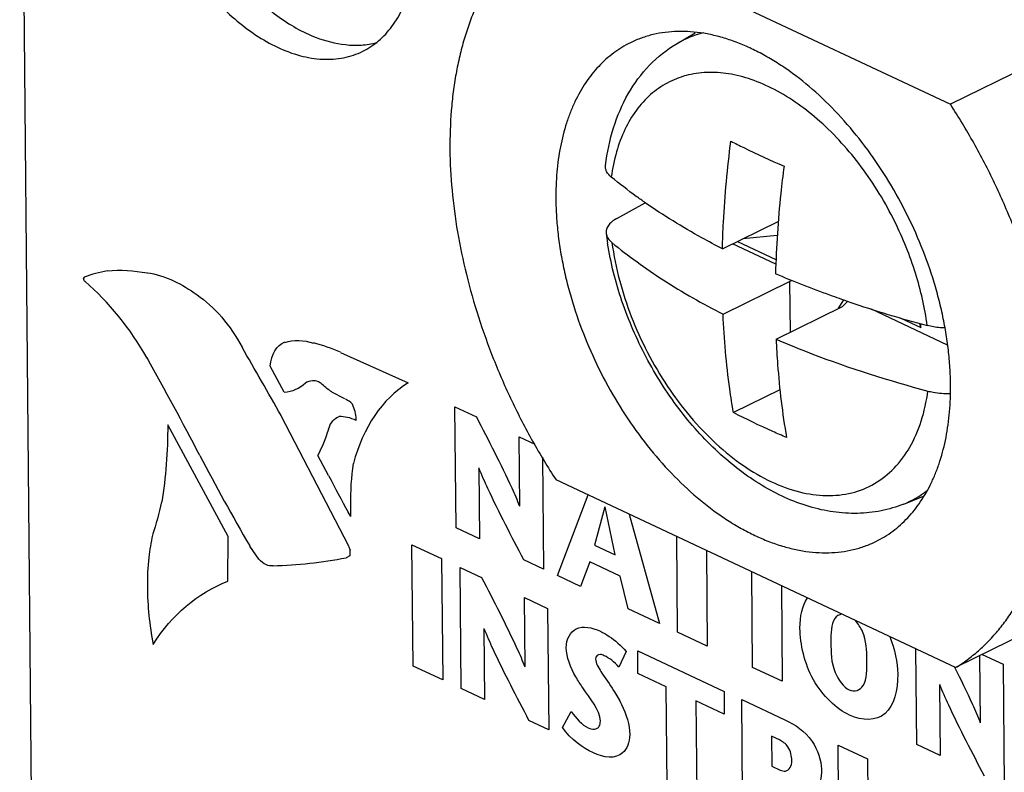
# Model space of a CAD drawing. Header units: inches. Extents: x 0 to 34, y 0 to 22.
# Tile 76 of 84: x 27.328 to 27.691, y 18.816 to 19.093. Entities that reach past the tile are written whole.
import ezdxf

# ---------------------------------------------------------------- set-up
doc = ezdxf.new("R2010")
doc.units = ezdxf.units.IN
doc.header["$LTSCALE"] = 1.87
doc.header["$MEASUREMENT"] = 0
doc.layers.get('0').update_dxf_attribs({"linetype": 'CONTINUOUS'})

msp = doc.modelspace()

# ---------------------------------------------------------------- linework, layer by layer
at = {"color": 7, "linetype": 'CONTINUOUS'}
for p, q in [((27.3282474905, 19.2712337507), (27.3611315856, 15.7032202)), ((27.5240903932, 19.1311853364), (27.6714216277, 19.0619420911)), ((27.7559163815, 19.1035296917), (27.6714216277, 19.0619420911)), ((27.570615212, 19.0843254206), (27.5773590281, 19.0882847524)), ((27.5483706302, 19.0197969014), (27.5588445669, 19.0255820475)), ((27.5873607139, 19.0086401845), (27.6079401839, 19.018769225)), ((27.6075703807, 19.0135688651), (27.594841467, 19.0123221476)), ((27.607037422, 19.0029322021), (27.5910396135, 19.0104509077)), ((27.5929146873, 19.0113738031), (27.6071036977, 19.0047052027)), ((27.5875833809, 18.9844802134), (27.6121050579, 18.9965495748)), ((27.6132187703, 18.9968181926), (27.6121050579, 18.9965495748)), ((27.6121050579, 18.9965495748), (27.6122777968, 18.9778069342)), ((27.6320047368, 18.9897691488), (27.6299622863, 18.9865110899)), ((27.6335254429, 18.9892371), (27.6316728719, 18.9873530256)), ((27.6071511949, 18.9752836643), (27.6316728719, 18.9873530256)), ((27.670393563, 18.9731558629), (27.6422937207, 18.9863623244)), ((27.6531267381, 18.9830751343), (27.6604838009, 18.9796174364)), ((27.6600437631, 18.9811419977), (27.6604838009, 18.9796174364)), ((27.6604838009, 18.9796174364), (27.6604708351, 18.9810242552)), ((27.6085589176, 18.9566663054), (27.5914196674, 18.948230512)), ((27.6733365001, 18.854173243), (27.5260052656, 18.9234164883)), ((27.6541961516, 18.9145115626), (27.6614526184, 18.9174425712)), ((27.7578312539, 18.8957608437), (27.6733365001, 18.854173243))]:
    msp.add_line(p, q, dxfattribs=at)
at = {"color": 40, "linetype": 'CONTINUOUS'}
for p, q in [((27.3518113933, 18.9975869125), (27.3521128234, 18.998120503)), ((27.4465299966, 18.9703910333), (27.4714482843, 18.959201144)), ((27.425742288, 18.9557255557), (27.4206291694, 18.9653625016)), ((27.4481067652, 18.9532534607), (27.4433651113, 18.9558250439)), ((27.4891245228, 18.9056804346), (27.4887122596, 18.9504121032)), ((27.4887122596, 18.9504121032), (27.4966478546, 18.9466825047)), ((27.4245938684, 18.9471608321), (27.4494312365, 18.8990358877)), ((27.4523408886, 18.945343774), (27.4523551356, 18.9459286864)), ((27.4050990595, 18.9025740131), (27.3828573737, 18.9437023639)), ((27.512620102, 18.9136627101), (27.5123839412, 18.9392868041)), ((27.5123839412, 18.9392868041), (27.51820382, 18.9365515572)), ((27.4421532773, 18.9250563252), (27.4382309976, 18.9323696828)), ((27.5210058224, 18.9318339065), (27.5213866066, 18.8905177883)), ((27.4974931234, 18.927839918), (27.4977346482, 18.9016338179)), ((27.5264909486, 18.888118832), (27.5377952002, 18.9178754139)), ((27.4503476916, 18.9098639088), (27.4493728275, 18.9115525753)), ((27.544054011, 18.9134637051), (27.5402142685, 18.8993567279)), ((27.5478224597, 18.8957810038), (27.5441496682, 18.9134187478)), ((27.5530190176, 18.9107204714), (27.5641837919, 18.8704038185)), ((27.4977346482, 18.9016338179), (27.4891245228, 18.9056804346)), ((27.4049824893, 18.886031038), (27.4050990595, 18.9025740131)), ((27.5708482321, 18.8672716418), (27.5705236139, 18.9024936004)), ((27.4164525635, 18.8941599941), (27.4130518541, 18.8990024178)), ((27.4494499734, 18.8990270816), (27.4500596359, 18.8974385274)), ((27.4500273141, 18.8967905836), (27.4499439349, 18.8953968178)), ((27.4500009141, 18.8975243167), (27.4500273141, 18.8967905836)), ((27.4733121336, 18.8547694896), (27.4728998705, 18.8995011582)), ((27.4728998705, 18.8995011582), (27.4838205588, 18.8943686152)), ((27.5402142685, 18.8993567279), (27.5478224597, 18.8957810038)), ((27.5814640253, 18.8973517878), (27.5817886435, 18.8621298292)), ((27.4499826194, 18.8953543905), (27.4485883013, 18.8947197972)), ((27.4838205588, 18.8943686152), (27.4842328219, 18.8496369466)), ((27.5213866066, 18.8905177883), (27.5140870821, 18.8939484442)), ((27.538410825, 18.8931474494), (27.5350428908, 18.8840995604)), ((27.54964018, 18.8878698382), (27.538410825, 18.8931474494)), ((27.4910708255, 18.8464231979), (27.4906585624, 18.8911548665)), ((27.4906585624, 18.8911548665), (27.4985744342, 18.8874345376)), ((27.5985069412, 18.8542725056), (27.5981823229, 18.8894944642)), ((27.5350428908, 18.8840995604), (27.5264909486, 18.888118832)), ((27.5525895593, 18.8758529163), (27.54964018, 18.8878698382)), ((27.6091030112, 18.8843619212), (27.6094276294, 18.8491399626)), ((27.5145664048, 18.8544054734), (27.5143302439, 18.8800295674)), ((27.5143302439, 18.8800295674), (27.5229206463, 18.8759922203)), ((27.5229206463, 18.8759922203), (27.5233329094, 18.8312605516)), ((27.5641837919, 18.8704038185), (27.5525895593, 18.8758529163)), ((27.499419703, 18.8685919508), (27.4996612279, 18.8423858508)), ((27.5817886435, 18.8621298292), (27.5708482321, 18.8672716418)), ((27.6590440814, 18.8258210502), (27.6587194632, 18.8610430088)), ((27.5518518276, 18.8601219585), (27.5491239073, 18.8543956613)), ((27.5562036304, 18.852015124), (27.5561264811, 18.8603860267)), ((27.5561264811, 18.8603860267), (27.5879645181, 18.8454226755)), ((27.6825297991, 18.8338079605), (27.6823014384, 18.8585857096)), ((27.6831772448, 18.859016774), (27.6908840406, 18.8553947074)), ((27.4842328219, 18.8496369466), (27.4733121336, 18.8547694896)), ((27.6094276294, 18.8491399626), (27.5985069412, 18.8542725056)), ((27.6908840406, 18.8553947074), (27.6912963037, 18.8106630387)), ((27.5666618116, 18.8470999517), (27.5562036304, 18.852015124)), ((27.4996612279, 18.8423858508), (27.4910708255, 18.8464231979)), ((27.5669969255, 18.8107391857), (27.5666618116, 18.8470999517)), ((27.6673830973, 18.8479944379), (27.6676246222, 18.8217883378)), ((27.5879645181, 18.8454226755), (27.5880416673, 18.8370517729)), ((27.594867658, 18.797640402), (27.5944553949, 18.8423720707)), ((27.5944553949, 18.8423720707), (27.6106145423, 18.8347775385)), ((27.5775824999, 18.8419674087), (27.5779176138, 18.8056066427)), ((27.5880416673, 18.8370517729), (27.5775824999, 18.8419674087)), ((27.5283490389, 18.8321472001), (27.531593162, 18.8380091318)), ((27.5233329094, 18.8312605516), (27.5160323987, 18.834691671)), ((27.6054532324, 18.828868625), (27.6055544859, 18.817882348)), ((27.6083614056, 18.8275018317), (27.6054532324, 18.828868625)), ((27.6302442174, 18.7982518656), (27.6299920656, 18.8256110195)), ((27.6299920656, 18.8256110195), (27.6409127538, 18.8204784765)), ((27.6676246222, 18.8217883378), (27.6590440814, 18.8258210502)), ((27.6055544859, 18.817882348), (27.6086746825, 18.8164159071)), ((27.6409127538, 18.8204784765), (27.6411283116, 18.79708987))]:
    msp.add_line(p, q, dxfattribs=at)
at = {"color": 7, "linetype": 'CONTINUOUS'}
for centre, radius, start, end in [((27.5892173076, 19.0525717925), 0.0368010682, 104.1100252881, 120.3628853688), ((27.662033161, 19.0293454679), 0.1184991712, 187.2870188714, 189.0504264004), ((27.7774002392, 19.4120959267), 0.4466664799, 251.2766856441, 255.1469988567), ((27.6404022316, 18.9485818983), 0.036756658, 292.0413430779, 307.6320205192)]:
    msp.add_arc(centre, radius, start, end, dxfattribs=at)
at = {"color": 40, "linetype": 'CONTINUOUS'}
for centre, radius, start, end in [((27.3688844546, 18.9545020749), 0.046772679, 100.2673471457, 111.0634726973), ((27.4134512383, 18.8921165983), 0.0850546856, 67.1418807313, 74.2195759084), ((23.6937821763, 16.830620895), 4.2894066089, 29.5666492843, 29.954255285), ((26.2254385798, 18.3231069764), 1.3184474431, 27.5240779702, 29.3023853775), ((27.4356833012, 18.9538695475), 0.0062902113, 49.4589457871, 64.7720349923), ((28.2029583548, 19.3553678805), 0.912244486, 207.6235810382, 210.015079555), ((27.7473749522, 19.0800296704), 0.3423299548, 206.9320631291, 209.4818792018), ((27.5892177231, 18.9151820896), 0.1390476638, 180.5436975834, 182.1820500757), ((27.4846955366, 18.8802758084), 0.1098528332, 168.0338796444, 172.3937931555), ((27.4171164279, 19.0571830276), 0.1654954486, 271.5640738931, 280.9626052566)]:
    msp.add_arc(centre, radius, start, end, dxfattribs=at)
at = {"color": 7, "linetype": 'CONTINUOUS'}
for points, knots in [([(27.3906996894, 19.2115785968), (27.3886076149, 19.2105480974), (27.3845957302, 19.2078976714), (27.3796069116, 19.2024511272), (27.3756969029, 19.1956802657), (27.3729478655, 19.1877632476), (27.371391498, 19.1788922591), (27.371063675, 19.1692702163), (27.3719560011, 19.159119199), (27.3740534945, 19.1486758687), (27.3772994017, 19.138183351), (27.3816210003, 19.1278895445), (27.3869152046, 19.1180369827), (27.393055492, 19.1088582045), (27.3998989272, 19.1005696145), (27.407287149, 19.0933623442), (27.4150488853, 19.0874183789), (27.4205445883, 19.0842694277), (27.4233008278, 19.0829740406)], [0, 0, 0, 0, 0.0453360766, 0.092338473, 0.1423595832, 0.1962762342, 0.2544432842, 0.316799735, 0.3829109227, 0.452101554, 0.5234859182, 0.5960733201, 0.6687973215, 0.7405887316, 0.8104073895, 0.877381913, 0.940796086, 1, 1, 1, 1]), ([(27.3927330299, 19.2103473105), (27.3912109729, 19.2086922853), (27.388429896, 19.2049298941), (27.3852787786, 19.1984091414), (27.383085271, 19.1909913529), (27.3818755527, 19.1828247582), (27.3816743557, 19.1740628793), (27.3824737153, 19.1648726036), (27.3842652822, 19.1554310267), (27.3870051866, 19.1459180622), (27.3906483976, 19.1365202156), (27.3951165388, 19.1274163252), (27.4003307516, 19.1187875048), (27.4061808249, 19.1107960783), (27.4125621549, 19.1036009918), (27.4193498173, 19.0973355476), (27.4264149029, 19.0921330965), (27.431376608, 19.0893408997), (27.433862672, 19.0881724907)], [0, 0, 0, 0, 0.0469665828, 0.096971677, 0.1505643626, 0.2079165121, 0.2689246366, 0.3332162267, 0.4002559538, 0.4693470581, 0.5397159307, 0.610522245, 0.6809118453, 0.7500369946, 0.8171089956, 0.881487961, 0.9426220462, 1, 1, 1, 1]), ([(27.4547304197, 19.0814854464), (27.4568224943, 19.0825159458), (27.4608343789, 19.0851663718), (27.4658231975, 19.090612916), (27.4697332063, 19.0973837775), (27.4724822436, 19.1053007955), (27.4740386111, 19.114171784), (27.4743664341, 19.1237938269), (27.4734741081, 19.1339448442), (27.4713766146, 19.1443881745), (27.4681307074, 19.1548806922), (27.4638091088, 19.1651744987), (27.4585149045, 19.1750270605), (27.4523746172, 19.1842058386), (27.445531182, 19.1924944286), (27.4381429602, 19.199701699), (27.4303812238, 19.2056456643), (27.4248855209, 19.2087946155), (27.4221292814, 19.2100900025)], [0, 0, 0, 0, 0.0453360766, 0.092338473, 0.1423595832, 0.1962762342, 0.2544432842, 0.316799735, 0.3829109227, 0.452101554, 0.5234859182, 0.5960733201, 0.6687973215, 0.7405887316, 0.8104073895, 0.877381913, 0.940796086, 1, 1, 1, 1]), ([(27.5240903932, 19.1311853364), (27.5226084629, 19.1302707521), (27.5197075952, 19.1283035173), (27.5155961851, 19.1249781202), (27.5117213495, 19.1212766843), (27.5080954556, 19.1172109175), (27.5047279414, 19.1127930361), (27.5016284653, 19.1080352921), (27.4988046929, 19.1029518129), (27.4962651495, 19.0975567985), (27.4940165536, 19.0918658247), (27.4920647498, 19.0858950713), (27.4904156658, 19.0796612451), (27.4890729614, 19.0731821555), (27.4880410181, 19.0664758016), (27.4870717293, 19.0571509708), (27.4866759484, 19.0450323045), (27.4874676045, 19.0300708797), (27.4895106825, 19.0146913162), (27.4927818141, 18.9990664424), (27.4972440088, 18.9833707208), (27.5028471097, 18.9677806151), (27.5095279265, 18.9524699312), (27.5172114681, 18.9376126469), (27.5229749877, 18.9280700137), (27.5260052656, 18.9234164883)], [0, 0, 0, 0, 0.0229743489, 0.0461750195, 0.0696857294, 0.0935907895, 0.1179721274, 0.1429019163, 0.1684383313, 0.1946293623, 0.2215124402, 0.2491147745, 0.2774544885, 0.3065389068, 0.3363678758, 0.3669324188, 0.4301809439, 0.4960951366, 0.5643780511, 0.634660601, 0.7065171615, 0.7794818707, 0.8530545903, 0.9267379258, 1, 1, 1, 1]), ([(27.433862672, 19.0881724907), (27.4350637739, 19.0876079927), (27.4396988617, 19.0856276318), (27.4446488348, 19.0843303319), (27.4483417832, 19.0839309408)], [0, 0, 0, 0, 0.2632368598, 1, 1, 1, 1]), ([(27.6714917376, 18.9584746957), (27.6714722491, 18.9605892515), (27.6713106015, 18.9648717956), (27.6707205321, 18.9713467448), (27.6697810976, 18.9779253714), (27.6684977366, 18.9845744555), (27.6668762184, 18.991262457), (27.6642626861, 19.0002293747), (27.6602009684, 19.0113261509), (27.654171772, 19.0242200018), (27.6470789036, 19.0365098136), (27.6390583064, 19.0479596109), (27.6302624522, 19.0583510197), (27.6208593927, 19.0674846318), (27.6125456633, 19.0739960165), (27.605745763, 19.0783928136), (27.6006829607, 19.081228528), (27.595609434, 19.0836353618), (27.5905492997, 19.0856016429), (27.5855266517, 19.0871170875), (27.5805656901, 19.0881744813), (27.5756901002, 19.0887671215), (27.5709236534, 19.0888924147), (27.5662897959, 19.0885475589), (27.5618114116, 19.0877347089), (27.5575121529, 19.086456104), (27.5547747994, 19.0852957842), (27.5534494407, 19.0846435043)], [0, 0, 0, 0, 0.032220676, 0.0652605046, 0.0990250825, 0.1334327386, 0.1684029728, 0.203842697, 0.2757053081, 0.3481998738, 0.4204630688, 0.4916403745, 0.560924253, 0.6275923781, 0.6910496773, 0.7214489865, 0.7509053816, 0.7794027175, 0.8069423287, 0.8335452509, 0.8592544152, 0.8841348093, 0.9082760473, 0.93178996, 0.9548113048, 0.9774924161, 1, 1, 1, 1]), ([(27.4233008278, 19.0829740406), (27.4260132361, 19.0816992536), (27.4314454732, 19.0796574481), (27.4397381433, 19.0782627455), (27.4464016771, 19.0786894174), (27.451314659, 19.0799880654), (27.4536212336, 19.0809390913), (27.4547304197, 19.0814854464)], [0, 0, 0, 0, 0.2765557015, 0.5321978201, 0.7706013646, 0.8859053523, 1, 1, 1, 1]), ([(27.4483417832, 19.0839309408), (27.4502993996, 19.0837192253), (27.4541733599, 19.0836106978), (27.4580086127, 19.0842009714), (27.4598351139, 19.0846689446)], [0, 0, 0, 0, 0.510835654, 1, 1, 1, 1]), ([(27.5534494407, 19.0846435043), (27.5523671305, 19.0841108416), (27.5502449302, 19.082941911), (27.5472235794, 19.0808969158), (27.5443700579, 19.0785651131), (27.5416946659, 19.0759541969), (27.539205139, 19.0730734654), (27.536107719, 19.0688345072), (27.5334574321, 19.0641272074), (27.5312599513, 19.059056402), (27.5292959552, 19.0535527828), (27.5274256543, 19.0461561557), (27.526364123, 19.038395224), (27.5259647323, 19.0319031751), (27.5259196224, 19.0285692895), (27.5259351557, 19.0268838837)], [0, 0, 0, 0, 0.0536753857, 0.1076281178, 0.1621271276, 0.2174278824, 0.2737626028, 0.3313397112, 0.4508272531, 0.51308822, 0.577124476, 0.7106650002, 0.8517091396, 0.9250022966, 1, 1, 1, 1]), ([(27.544265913, 19.0393875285), (27.5448411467, 19.044096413), (27.5467243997, 19.053236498), (27.5520987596, 19.0659018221), (27.5600020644, 19.0766576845), (27.5669026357, 19.0821457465), (27.570615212, 19.0843254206)], [0, 0, 0, 0, 0.264135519, 0.5163172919, 0.7602938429, 1, 1, 1, 1]), ([(27.6509352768, 19.018592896), (27.6474199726, 19.0257098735), (27.6393246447, 19.0390190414), (27.6243560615, 19.0557167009), (27.6100459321, 19.0660614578), (27.598281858, 19.0712196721), (27.5898428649, 19.0733975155), (27.5816752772, 19.0739463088), (27.5739537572, 19.0728268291), (27.5668676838, 19.0700411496), (27.5606032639, 19.0656538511), (27.5553123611, 19.0597887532), (27.5510968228, 19.0526004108), (27.5480257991, 19.0442557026), (27.5468131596, 19.0382462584), (27.5463887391, 19.0351132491)], [0, 0, 0, 0, 0.1588816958, 0.3097818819, 0.4463486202, 0.5083092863, 0.5659930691, 0.6199265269, 0.6710938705, 0.7208873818, 0.7709291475, 0.8227997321, 0.8777766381, 0.9367174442, 1, 1, 1, 1]), ([(27.6733365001, 18.854173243), (27.6748184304, 18.8550878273), (27.6777192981, 18.8570550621), (27.6818307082, 18.8603804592), (27.6857055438, 18.8640818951), (27.6893314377, 18.8681476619), (27.692698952, 18.8725655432), (27.695798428, 18.8773232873), (27.6986222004, 18.8824067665), (27.7011617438, 18.8878017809), (27.7034103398, 18.8934927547), (27.7053621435, 18.8994635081), (27.7070112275, 18.9056973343), (27.7083539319, 18.9121764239), (27.7093858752, 18.9188827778), (27.710355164, 18.9282076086), (27.710750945, 18.9403262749), (27.7099592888, 18.9552876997), (27.7079162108, 18.9706672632), (27.7046450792, 18.986292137), (27.7001828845, 19.0019878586), (27.6945797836, 19.0175779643), (27.6878989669, 19.0328886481), (27.6802154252, 19.0477459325), (27.6744519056, 19.0572885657), (27.6714216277, 19.0619420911)], [0, 0, 0, 0, 0.0229743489, 0.0461750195, 0.0696857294, 0.0935907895, 0.1179721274, 0.1429019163, 0.1684383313, 0.1946293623, 0.2215124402, 0.2491147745, 0.2774544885, 0.3065389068, 0.3363678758, 0.3669324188, 0.4301809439, 0.4960951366, 0.5643780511, 0.634660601, 0.7065171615, 0.7794818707, 0.8530545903, 0.9267379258, 1, 1, 1, 1]), ([(27.5873607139, 19.0086401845), (27.5874446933, 19.0118998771), (27.5879681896, 19.0251622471), (27.5892031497, 19.0383947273), (27.59049719, 19.0483218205)], [0, 0, 0, 0, 0.2456909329, 1, 1, 1, 1]), ([(27.59049719, 19.0483218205), (27.5920657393, 19.0475144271), (27.5985051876, 19.0442755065), (27.6050622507, 19.0412716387), (27.6100650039, 19.0391252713)], [0, 0, 0, 0, 0.2447524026, 1, 1, 1, 1]), ([(27.5463887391, 19.0351132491), (27.5456999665, 19.0356816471), (27.5447997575, 19.0366659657), (27.5442453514, 19.0382442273), (27.5442207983, 19.0390178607), (27.5442659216, 19.0393875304)], [0, 0, 0, 0, 0.5403834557, 0.7746453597, 1, 1, 1, 1]), ([(27.6100650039, 19.0391252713), (27.6096288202, 19.0357791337), (27.6080760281, 19.0225982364), (27.6071834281, 19.0093376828), (27.6069285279, 18.9994436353)], [0, 0, 0, 0, 0.2542573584, 1, 1, 1, 1]), ([(27.5588768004, 19.025653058), (27.5577823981, 19.0264163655), (27.553526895, 19.0294447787), (27.5493880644, 19.0326381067), (27.5463887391, 19.0351132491)], [0, 0, 0, 0, 0.2554642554, 1, 1, 1, 1]), ([(27.5259351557, 19.0268838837), (27.5259546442, 19.0247693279), (27.5261162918, 19.0204867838), (27.5267063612, 19.0140118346), (27.5276457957, 19.007433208), (27.5289291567, 19.0007841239), (27.5305506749, 18.9940961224), (27.5331642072, 18.9851292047), (27.5372259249, 18.9740324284), (27.5432551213, 18.9611385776), (27.5503479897, 18.9488487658), (27.5583685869, 18.9373989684), (27.5671644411, 18.9270075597), (27.5765675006, 18.9178739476), (27.58488123, 18.9113625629), (27.5916811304, 18.9069657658), (27.5967439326, 18.9041300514), (27.6018174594, 18.9017232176), (27.6068775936, 18.8997569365), (27.6119002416, 18.8982414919), (27.6168612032, 18.8971840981), (27.6217367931, 18.8965914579), (27.6265032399, 18.8964661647), (27.6311370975, 18.8968110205), (27.6356154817, 18.8976238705), (27.6399147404, 18.8989024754), (27.6426520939, 18.9000627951), (27.6439774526, 18.9007150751)], [0, 0, 0, 0, 0.032220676, 0.0652605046, 0.0990250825, 0.1334327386, 0.1684029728, 0.203842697, 0.2757053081, 0.3481998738, 0.4204630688, 0.4916403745, 0.560924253, 0.6275923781, 0.6910496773, 0.7214489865, 0.7509053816, 0.7794027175, 0.8069423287, 0.8335452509, 0.8592544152, 0.8841348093, 0.9082760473, 0.93178996, 0.9548113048, 0.9774924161, 1, 1, 1, 1]), ([(27.5873607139, 19.0086401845), (27.5848044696, 19.0099540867), (27.5750413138, 19.0151584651), (27.5655940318, 19.0209680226), (27.5588768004, 19.025653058)], [0, 0, 0, 0, 0.2597789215, 1, 1, 1, 1]), ([(27.5483706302, 19.0197969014), (27.5477390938, 19.0194480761), (27.5466103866, 19.0187088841), (27.5452846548, 19.0173554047), (27.5445133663, 19.0158632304), (27.5444285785, 19.0148045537), (27.5444910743, 19.0143150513)], [0, 0, 0, 0, 0.3045833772, 0.5658793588, 0.7916688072, 1, 1, 1, 1]), ([(27.6629017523, 18.9803540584), (27.6620124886, 18.9868682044), (27.6589900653, 18.9999945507), (27.6539573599, 19.012474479), (27.6509352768, 19.018592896)], [0, 0, 0, 0, 0.4906888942, 1, 1, 1, 1]), ([(27.5444910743, 19.0143150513), (27.5445696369, 19.0136997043), (27.5450942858, 19.0124018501), (27.546049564, 19.0114169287), (27.5466114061, 19.0109532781)], [0, 0, 0, 0, 0.4599243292, 1, 1, 1, 1]), ([(27.6541961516, 18.9145115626), (27.6515060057, 18.9134249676), (27.6458853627, 18.911750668), (27.6370974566, 18.9108131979), (27.6281455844, 18.9113872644), (27.6160534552, 18.9140964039), (27.6011978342, 18.9209669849), (27.5849901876, 18.9334833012), (27.5706269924, 18.9495958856), (27.5587142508, 18.9684358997), (27.5498261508, 18.988997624), (27.5461614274, 19.0034675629), (27.5450092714, 19.0107051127)], [0, 0, 0, 0, 0.0532407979, 0.1068840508, 0.1613788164, 0.2170988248, 0.3335109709, 0.4582011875, 0.5905026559, 0.7276175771, 0.8655140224, 1, 1, 1, 1]), ([(27.5466114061, 19.0109532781), (27.5478816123, 19.0016486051), (27.552909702, 18.9830362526), (27.5660099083, 18.9577090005), (27.5810087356, 18.939654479), (27.5946708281, 18.9286099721), (27.6049898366, 18.9225548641), (27.6153490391, 18.9187081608), (27.6254629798, 18.9172186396), (27.6350251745, 18.9181973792), (27.6436784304, 18.9216773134), (27.6510572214, 18.9275316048), (27.6568995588, 18.9354901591), (27.6610673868, 18.9452381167), (27.6626130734, 18.9524194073), (27.6631244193, 18.9561940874)], [0, 0, 0, 0, 0.1482972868, 0.3012157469, 0.4474128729, 0.5150410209, 0.5778311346, 0.6355231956, 0.6884933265, 0.7378768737, 0.7855409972, 0.8337651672, 0.8846906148, 0.9398477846, 1, 1, 1, 1]), ([(27.5466114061, 19.0109532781), (27.5526362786, 19.005981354), (27.5658811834, 18.9964358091), (27.5800485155, 18.9883531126), (27.5875833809, 18.9844802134)], [0, 0, 0, 0, 0.4797200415, 1, 1, 1, 1]), ([(27.6340210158, 18.9890671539), (27.6316800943, 18.9898639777), (27.6225527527, 18.9930637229), (27.6135429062, 18.996601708), (27.6069285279, 18.9994436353)], [0, 0, 0, 0, 0.2556709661, 1, 1, 1, 1]), ([(27.5914196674, 18.948230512), (27.5909194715, 18.9511573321), (27.5890708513, 18.9631723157), (27.5880003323, 18.9753037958), (27.5875833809, 18.9844802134)], [0, 0, 0, 0, 0.2442797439, 1, 1, 1, 1]), ([(27.6692662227, 18.9794314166), (27.6687115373, 18.979453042), (27.6665700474, 18.9795914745), (27.6644393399, 18.9799456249), (27.6629017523, 18.9803540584)], [0, 0, 0, 0, 0.258668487, 1, 1, 1, 1]), ([(27.6071511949, 18.9752836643), (27.6072923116, 18.972177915), (27.6080196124, 18.9600444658), (27.6094635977, 18.9479507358), (27.6109874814, 18.9390339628)], [0, 0, 0, 0, 0.2557755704, 1, 1, 1, 1]), ([(27.6071511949, 18.9752836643), (27.6114911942, 18.9734189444), (27.6297741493, 18.966011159), (27.6486277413, 18.960044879), (27.6631244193, 18.9561940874)], [0, 0, 0, 0, 0.2394984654, 1, 1, 1, 1]), ([(27.6439774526, 18.9007150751), (27.6450597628, 18.9012477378), (27.6471819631, 18.9024166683), (27.6502033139, 18.9044616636), (27.6530568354, 18.9067934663), (27.6557322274, 18.9094043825), (27.6582217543, 18.912285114), (27.6613191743, 18.9165240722), (27.6639694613, 18.921231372), (27.666166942, 18.9263021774), (27.6681309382, 18.9318057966), (27.6700012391, 18.9392024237), (27.6710627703, 18.9469633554), (27.671462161, 18.9534554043), (27.6715072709, 18.9567892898), (27.6714917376, 18.9584746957)], [0, 0, 0, 0, 0.0536753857, 0.1076281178, 0.1621271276, 0.2174278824, 0.2737626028, 0.3313397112, 0.4508272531, 0.51308822, 0.577124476, 0.7106650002, 0.8517091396, 0.9250022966, 1, 1, 1, 1]), ([(27.6631244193, 18.9561940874), (27.6637604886, 18.9560251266), (27.6664519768, 18.9554254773), (27.6692257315, 18.9552157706), (27.6713231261, 18.9552513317)], [0, 0, 0, 0, 0.2388133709, 1, 1, 1, 1]), ([(27.6109874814, 18.9390339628), (27.6092968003, 18.9397593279), (27.6026964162, 18.9426557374), (27.5961926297, 18.9457736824), (27.5914196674, 18.948230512)], [0, 0, 0, 0, 0.2552368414, 1, 1, 1, 1])]:
    msp.add_open_spline(points, degree=3, knots=knots, dxfattribs=at)
at = {"color": 40, "linetype": 'CONTINUOUS'}
for points in [[(27.3606061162, 19.0004861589), (27.3652992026, 19.0009675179), (27.3702608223, 19.000711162), (27.3753225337, 18.9997258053)], [(27.3752640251, 18.9997884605), (27.3784797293, 18.9993515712), (27.3818457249, 18.9983172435), (27.3851876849, 18.9967465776)], [(27.3524152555, 18.9965211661), (27.352124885, 18.9966791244), (27.3518147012, 18.9972279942), (27.3518113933, 18.9975869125)], [(27.375228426, 18.9683020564), (27.3690557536, 18.9792007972), (27.3609535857, 18.989225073), (27.3524152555, 18.9965211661)], [(27.3851876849, 18.9967465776), (27.3880173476, 18.9954166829), (27.3908674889, 18.9936829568), (27.3936347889, 18.9916163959)], [(27.3936345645, 18.9916407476), (27.3998786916, 18.9874668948), (27.4060877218, 18.9802440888), (27.4102281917, 18.9723808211)], [(27.4206291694, 18.9653625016), (27.4209745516, 18.9695967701), (27.4230743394, 18.9731057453), (27.4259935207, 18.9742770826)], [(27.4260717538, 18.9740984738), (27.429193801, 18.9751615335), (27.4329100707, 18.9750605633), (27.4366412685, 18.9738189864)], [(27.4335743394, 18.9590651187), (27.4314468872, 18.9570637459), (27.428722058, 18.9558716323), (27.4257627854, 18.9556322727)], [(27.4361745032, 18.9599028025), (27.4352266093, 18.9598564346), (27.4343335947, 18.9595816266), (27.4335741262, 18.9590882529)], [(27.4383643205, 18.9595597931), (27.437604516, 18.9599168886), (27.4368232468, 18.9600586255), (27.4361555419, 18.9599359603)], [(27.4433647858, 18.9558603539), (27.4421438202, 18.9566212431), (27.4409305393, 18.9575497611), (27.4397722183, 18.9586144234)], [(27.4714482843, 18.959201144), (27.4620191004, 18.9533994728), (27.4547680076, 18.9426984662), (27.4512985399, 18.9294250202)], [(27.4509048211, 18.9513698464), (27.4501205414, 18.9521600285), (27.4492474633, 18.9527876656), (27.4483950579, 18.953188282)], [(27.4523551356, 18.9459286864), (27.4523397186, 18.9476014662), (27.4517974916, 18.9496127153), (27.4509054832, 18.9512980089)], [(27.4421683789, 18.942168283), (27.4427809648, 18.9444818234), (27.4442471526, 18.9462386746), (27.4460951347, 18.9468340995)], [(27.4460562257, 18.9469008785), (27.4479918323, 18.9469403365), (27.4501141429, 18.946449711), (27.4522062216, 18.9454664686)], [(27.3828573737, 18.9437023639), (27.3828138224, 18.9338490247), (27.3820751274, 18.9242991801), (27.3806450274, 18.9152744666)], [(27.4382309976, 18.9323696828), (27.4397345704, 18.9354446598), (27.4410659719, 18.9387136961), (27.442206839, 18.9421502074)], [(27.4512415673, 18.9294275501), (27.4504818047, 18.924499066), (27.4501265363, 18.9192642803), (27.4501763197, 18.9138626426)], [(27.3805491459, 18.9153437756), (27.3796678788, 18.9110718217), (27.3785521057, 18.9069687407), (27.3771909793, 18.9031053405)], [(27.3758093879, 18.8948041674), (27.3754399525, 18.8912656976), (27.3752818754, 18.8875857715), (27.3753165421, 18.8838243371)], [(27.419040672, 18.8921507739), (27.4181626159, 18.8925634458), (27.4172585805, 18.8932537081), (27.4164726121, 18.8941154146)], [(27.4216720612, 18.8917311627), (27.4208773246, 18.8915780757), (27.4199477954, 18.8917244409), (27.419040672, 18.8921507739)], [(27.3774285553, 18.8627534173), (27.3843485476, 18.8736759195), (27.3939269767, 18.8817663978), (27.4049639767, 18.8860154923)], [(27.3753165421, 18.8838243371), (27.3753789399, 18.8770540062), (27.3761035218, 18.8699241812), (27.3774668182, 18.8627354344)], [(27.6159590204, 18.8687538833), (27.6159197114, 18.8730190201), (27.6168584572, 18.8770011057), (27.6186955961, 18.8798548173)], [(27.6490314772, 18.8655974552), (27.6509368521, 18.8609844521), (27.6519567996, 18.856082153), (27.6519961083, 18.8518170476)], [(27.5491239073, 18.8543956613), (27.5475491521, 18.8563141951), (27.545607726, 18.8577054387), (27.5437734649, 18.8585675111)], [(27.5423458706, 18.8344830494), (27.5423085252, 18.838535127), (27.5383834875, 18.842917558), (27.5358849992, 18.8467428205)], [(27.531593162, 18.8380091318), (27.5333749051, 18.8354895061), (27.5355897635, 18.8330054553), (27.5378240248, 18.8319553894)], [(27.5397699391, 18.8227061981), (27.5358180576, 18.824563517), (27.5314529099, 18.8276378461), (27.5283490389, 18.8321472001)]]:
    msp.add_open_spline(points, degree=3, dxfattribs=at)
for points, knots in [([(27.4966478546, 18.9466825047), (27.5010789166, 18.9379987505), (27.5067276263, 18.9271839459), (27.5116779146, 18.9160024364), (27.5125047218, 18.9137169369)], [0, 0, 0, 0, 0.7989318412, 1, 1, 1, 1]), ([(27.5140870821, 18.8939484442), (27.5095950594, 18.9026461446), (27.5037083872, 18.9137500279), (27.4985906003, 18.9252311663), (27.4975887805, 18.9277949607)], [0, 0, 0, 0, 0.7795959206, 1, 1, 1, 1]), ([(27.4985744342, 18.8874345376), (27.503017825, 18.8787511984), (27.5086707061, 18.867931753), (27.513623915, 18.856745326), (27.5144510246, 18.8544597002)], [0, 0, 0, 0, 0.7990106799, 1, 1, 1, 1]), ([(27.6313204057, 18.8739211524), (27.6303314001, 18.873717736), (27.6273191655, 18.8716829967), (27.6273317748, 18.8666675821), (27.6273619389, 18.8633947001)], [0, 0, 0, 0, 0.2901627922, 1, 1, 1, 1]), ([(27.6406129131, 18.8571669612), (27.6405827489, 18.8604398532), (27.6405025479, 18.86548739), (27.6374261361, 18.8703833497), (27.6364246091, 18.8715222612)], [0, 0, 0, 0, 0.709816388, 1, 1, 1, 1]), ([(27.5160323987, 18.834691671), (27.5115409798, 18.843389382), (27.5056545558, 18.8544930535), (27.5005369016, 18.8659739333), (27.4995350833, 18.868537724)], [0, 0, 0, 0, 0.7795911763, 1, 1, 1, 1]), ([(27.5297848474, 18.8615195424), (27.5297545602, 18.8648057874), (27.5331674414, 18.870293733), (27.5392487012, 18.869028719), (27.5423482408, 18.8675719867)], [0, 0, 0, 0, 0.4619936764, 1, 1, 1, 1]), ([(27.6342047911, 18.8366428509), (27.6294394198, 18.8388824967), (27.6191023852, 18.8486015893), (27.6160138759, 18.8628019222), (27.6159590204, 18.8687538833)], [0, 0, 0, 0, 0.4971164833, 1, 1, 1, 1]), ([(27.5423482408, 18.8675719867), (27.5434342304, 18.8670615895), (27.5467072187, 18.8651585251), (27.5499674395, 18.8624233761), (27.5518518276, 18.8601219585)], [0, 0, 0, 0, 0.3307644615, 1, 1, 1, 1]), ([(27.5358849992, 18.8467428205), (27.5350228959, 18.8480714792), (27.532038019, 18.8524296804), (27.5298158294, 18.8581579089), (27.5297848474, 18.8615195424)], [0, 0, 0, 0, 0.2945923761, 1, 1, 1, 1]), ([(27.6273619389, 18.8633947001), (27.6273941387, 18.8599009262), (27.6272937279, 18.8535011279), (27.6320941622, 18.8469162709), (27.6341188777, 18.8459646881)], [0, 0, 0, 0, 0.5829127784, 1, 1, 1, 1]), ([(27.5437734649, 18.8585675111), (27.5433040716, 18.8587881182), (27.5419478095, 18.8593475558), (27.5405714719, 18.8584684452), (27.540581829, 18.8573446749)], [0, 0, 0, 0, 0.3402472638, 1, 1, 1, 1]), ([(27.540581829, 18.8573446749), (27.540595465, 18.8558651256), (27.5433329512, 18.8514152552), (27.545749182, 18.8480697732), (27.5472483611, 18.8456756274)], [0, 0, 0, 0, 0.3720762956, 1, 1, 1, 1]), ([(27.6341188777, 18.8459646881), (27.6361417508, 18.8450139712), (27.6408542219, 18.847133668), (27.6406451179, 18.8536726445), (27.6406129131, 18.8571669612)], [0, 0, 0, 0, 0.4168281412, 1, 1, 1, 1]), ([(27.6729127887, 18.8543728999), (27.6752024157, 18.8498288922), (27.6785282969, 18.8430582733), (27.6815876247, 18.8361476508), (27.6824144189, 18.8338621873)], [0, 0, 0, 0, 0.6746713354, 1, 1, 1, 1]), ([(27.6519961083, 18.8518170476), (27.6520509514, 18.8458664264), (27.6492122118, 18.8344529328), (27.6389673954, 18.8344045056), (27.6342047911, 18.8366428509)], [0, 0, 0, 0, 0.5029724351, 1, 1, 1, 1]), ([(27.683995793, 18.8140941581), (27.6795043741, 18.8227918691), (27.6736179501, 18.8338955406), (27.6685002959, 18.8453764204), (27.6674984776, 18.8479402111)], [0, 0, 0, 0, 0.7795911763, 1, 1, 1, 1]), ([(27.5472483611, 18.8456756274), (27.5482719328, 18.8440342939), (27.5513202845, 18.8390598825), (27.5531378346, 18.8329833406), (27.5531696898, 18.8295269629)], [0, 0, 0, 0, 0.3308981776, 1, 1, 1, 1]), ([(27.5378240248, 18.8319553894), (27.5393707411, 18.8312284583), (27.5419361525, 18.8312139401), (27.5423525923, 18.8337537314), (27.5423458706, 18.8344830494)], [0, 0, 0, 0, 0.7236402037, 1, 1, 1, 1]), ([(27.6106145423, 18.8347775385), (27.6139842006, 18.8331938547), (27.6206939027, 18.8291401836), (27.6238314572, 18.8198870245), (27.6238611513, 18.8166651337)], [0, 0, 0, 0, 0.5635676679, 1, 1, 1, 1]), ([(27.5531696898, 18.8295269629), (27.553196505, 18.826617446), (27.5505153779, 18.8200572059), (27.5436370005, 18.8208887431), (27.5397699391, 18.8227061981)], [0, 0, 0, 0, 0.3786413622, 1, 1, 1, 1]), ([(27.6129582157, 18.8198714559), (27.6129436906, 18.8214474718), (27.6121209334, 18.8252104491), (27.6094510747, 18.8269897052), (27.6083614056, 18.8275018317)], [0, 0, 0, 0, 0.5394714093, 1, 1, 1, 1]), ([(27.6086746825, 18.8164159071), (27.6093219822, 18.8161116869), (27.6115780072, 18.8155672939), (27.6129760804, 18.817933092), (27.6129582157, 18.8198714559)], [0, 0, 0, 0, 0.2919403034, 1, 1, 1, 1]), ([(27.6238611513, 18.8166651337), (27.6238754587, 18.815112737), (27.6235323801, 18.8101102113), (27.620480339, 18.8069812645), (27.6178738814, 18.8066224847)], [0, 0, 0, 0, 0.3009438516, 1, 1, 1, 1])]:
    msp.add_open_spline(points, degree=3, knots=knots, dxfattribs=at)

doc.saveas('drawing.dxf')
